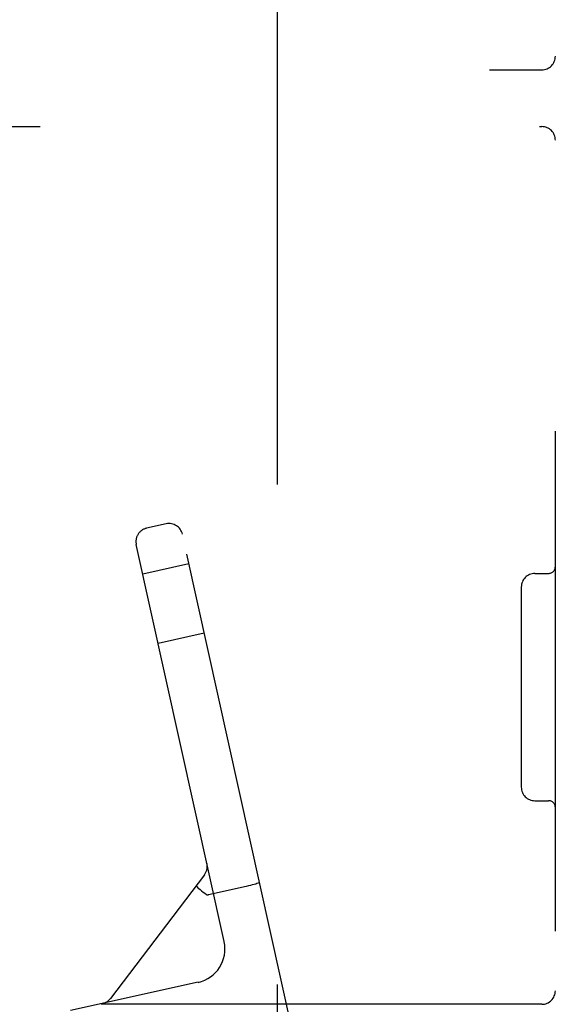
# Model space of a CAD drawing. Header units: inches. Extents: x 0 to 200, y 0 to 129.
# Tile 37 of 94: x 27.88 to 29.06, y 48.96 to 51.13. Entities that reach past the tile are written whole.
import ezdxf

# ---------------------------------------------------------------- set-up
doc = ezdxf.new("R2010")
doc.units = ezdxf.units.IN
doc.header["$LTSCALE"] = 11
doc.header["$MEASUREMENT"] = 0
doc.linetypes.add('HIDDEN', pattern=[0.2, 0.1, -0.1])
doc.layers.add('DEFAULT_2', color=8, linetype='HIDDEN')

msp = doc.modelspace()

# ---------------------------------------------------------------- linework, layer by layer
at = {"layer": 'DEFAULT_2', "color": 8, "linetype": 'HIDDEN'}
for p, q in [((29.0553, 46.9258), (29.0553, 52.1158)), ((28.4428, 51.2083), (28.4428, 47.8333)), ((26.7103, 51.0208), (29.0253, 51.0208)), ((26.8203, 50.8958), (29.0253, 50.8958)), ((28.1981, 50.0218), (28.1551, 50.0123)), ((28.4815, 48.8811), (28.2338, 49.999)), ((28.3259, 49.1027), (28.1323, 49.9765)), ((28.2483, 49.9336), (28.1468, 49.9111)), ((29.0103, 49.9128), (29.0403, 49.9128)), ((28.9803, 49.8828), (28.9803, 49.4428)), ((28.2821, 49.7813), (28.1805, 49.7588)), ((29.0103, 49.4128), (29.0403, 49.4128)), ((28.2878, 49.2744), (28.288, 49.2738)), ((28.288, 49.2738), (28.2879, 49.274)), ((28.2824, 49.2498), (28.0754, 48.9776)), ((28.3747, 49.2242), (28.2913, 49.2057)), ((28.2913, 49.2057), (28.2905, 49.2056)), ((28.2689, 49.0132), (27.9877, 48.9509)), ((29.0253, 48.9648), (28.0553, 48.9648)), ((28.0586, 48.9666), (28.058, 48.9665)), ((28.058, 48.9665), (28.0586, 48.9666)), ((28.0587, 48.9667), (28.0584, 48.9666))]:
    msp.add_line(p, q, dxfattribs=at)
for points in [[(28.2641, 49.2256), (28.2642, 49.2252), (28.2649, 49.2244), (28.2662, 49.2231), (28.2681, 49.2214), (28.2704, 49.2194), (28.2732, 49.2171), (28.2763, 49.2146)], [(28.4035, 49.2331), (28.4032, 49.2326), (28.4022, 49.232), (28.4005, 49.2313), (28.3982, 49.2304), (28.3953, 49.2295), (28.3918, 49.2285), (28.3879, 49.2274), (28.3837, 49.2263), (28.3793, 49.2252), (28.3747, 49.2242)], [(28.2763, 49.2146), (28.2797, 49.2119), (28.2833, 49.2091), (28.287, 49.2062)], [(28.287, 49.2062), (28.2876, 49.2059), (28.2882, 49.2056), (28.2889, 49.2055), (28.2897, 49.2055), (28.2905, 49.2056), (28.2913, 49.2057)]]:
    msp.add_lwpolyline(points, dxfattribs=at)
for centre, radius, start, end in [((29.0253, 51.0508), 0.03, 270, 360), ((29.0253, 50.8658), 0.03, 0, 90), ((28.2046, 49.9925), 0.03, 12.49, 102.49), ((28.1616, 49.983), 0.03, 102.49, 192.49), ((29.0103, 49.8828), 0.03, 90, 180), ((29.0403, 49.9278), 0.015, 270, 360), ((29.0103, 49.4428), 0.03, 180, 270), ((29.0403, 49.3978), 0.015, 0, 90), ((28.2585, 49.2679), 0.03, 322.7355, 12.49), ((28.2526, 49.0864), 0.075, 282.49, 12.49), ((29.0253, 48.9948), 0.03, 270, 360), ((28.0515, 48.9958), 0.03, 282.49, 322.7355)]:
    msp.add_arc(centre, radius, start, end, dxfattribs=at)

doc.saveas('drawing.dxf')
